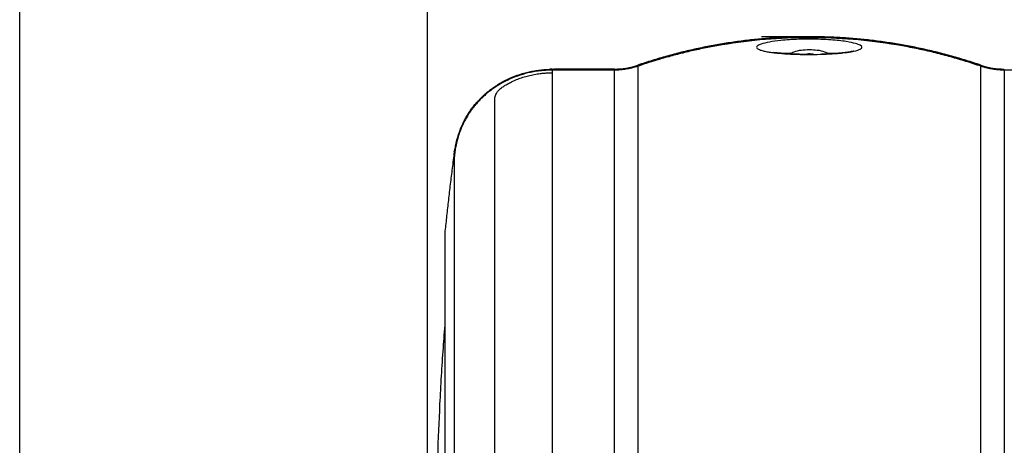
# Model space of a CAD drawing. Header units: millimetres. Extents: x 19 to 819, y 19 to 629.
# Tile 5 of 56: x 98 to 184, y 334 to 371. Entities that reach past the tile are written whole.
import ezdxf

# ---------------------------------------------------------------- set-up
doc = ezdxf.new("R2010")
doc.units = ezdxf.units.MM
doc.header["$LTSCALE"] = 3
doc.layers.add('DIMENSIONS', color=140, linetype='Continuous', lineweight=25)
doc.styles.add('SLDTEXTSTYLE0', font='TXT', dxfattribs={"width": 0.7})
doc.dimstyles.new('SLDDIMSTYLE1', dxfattribs={"dimtxt": 6.474023, "dimasz": 9.906, "dimexe": 0, "dimexo": 0.0625, "dimgap": 1.618506, "dimtad": 0, "dimtih": 1, "dimtoh": 1, "dimrnd": 1e-09, "dimzin": 12, "dimdsep": 46, "dimtxsty": 'SLDTEXTSTYLE0', "dimsah": 1, "dimcen": 0.09, "dimadec": 0, "dimazin": 3, "dimtfac": 1, "dimtofl": 0, "dimtmove": 0, "dimatfit": 3, "dimfxl": 0, "dimfrac": 2, "dimtolj": 1, "dimtzin": 12, "dimarcsym": 0})
doc.dimstyles.new('SLDDIMSTYLE3', dxfattribs={"dimtxt": 6.474023, "dimasz": 9.906, "dimexe": 0, "dimexo": 0.0625, "dimgap": 1.618506, "dimtad": 0, "dimtih": 1, "dimtoh": 1, "dimrnd": 1e-09, "dimzin": 4, "dimdsep": 46, "dimtxsty": 'SLDTEXTSTYLE0', "dimsah": 1, "dimcen": 0.09, "dimadec": 0, "dimazin": 1, "dimtfac": 1, "dimtmove": 0, "dimatfit": 0, "dimfxl": 0, "dimfrac": 2, "dimtolj": 1, "dimtzin": 12, "dimarcsym": 0})

# ---------------------------------------------------------------- blocks, each defined once
blk = doc.blocks.new('_D_11')
at = {"layer": 'DIMENSIONS'}
for p, q in [((97.962, 192.679), (97.962, 422.986)), ((236.578, 192.679), (236.578, 422.986)), ((97.962, 413.461), (149.055, 413.461)), ((157.827, 413.461), (155.653, 413.461)), ((155.653, 413.461), (155.653, 403.171)), ((177.066, 413.461), (179.24, 413.461)), ((179.24, 413.461), (179.24, 403.171)), ((236.578, 413.461), (185.838, 413.461)), ((155.653, 403.171), (157.827, 403.171)), ((179.24, 403.171), (177.066, 403.171))]:
    blk.add_line(p, q, dxfattribs=at)
for points in [[(97.962, 413.461), (107.868, 411.937), (107.868, 414.985)], [(236.578, 413.461), (226.672, 414.985), (226.672, 411.937)]]:
    blk.add_solid(points, dxfattribs=at)
at = {"layer": 'DIMENSIONS', "char_height": 6.35, "attachment_point": 1, "style": 'SLDTEXTSTYLE0'}
for s, insert in [('138.6', (155.134, 423.095)), ('5.46', (157.827, 411.357))]:
    blk.add_mtext(s, dxfattribs=dict(at, insert=insert))
blk = doc.blocks.new('_D_16')
at = {"layer": 'DIMENSIONS'}
for p, q in [((133.748, 326.75), (133.748, 397.714)), ((200.79, 326.75), (200.79, 397.714)), ((133.748, 388.189), (114.698, 388.189)), ((157.827, 388.189), (155.653, 388.189)), ((155.653, 388.189), (155.653, 377.9)), ((177.066, 388.189), (179.24, 388.189)), ((179.24, 388.189), (179.24, 377.9)), ((200.79, 388.189), (219.84, 388.189)), ((155.653, 377.9), (157.827, 377.9)), ((179.24, 377.9), (177.066, 377.9))]:
    blk.add_line(p, q, dxfattribs=at)
for points in [[(133.748, 388.189), (123.842, 389.713), (123.842, 386.665)], [(200.79, 388.189), (210.696, 386.665), (210.696, 389.713)]]:
    blk.add_solid(points, dxfattribs=at)
at = {"layer": 'DIMENSIONS', "char_height": 6.35, "attachment_point": 1, "style": 'SLDTEXTSTYLE0'}
for s, insert in [('67.0', (157.827, 397.824)), ('2.64', (157.827, 386.086))]:
    blk.add_mtext(s, dxfattribs=dict(at, insert=insert))

msp = doc.modelspace()

# ---------------------------------------------------------------- linework, layer by layer
for p, q in [((143.802, 366.728), (144.692, 366.844)), ((144.692, 366.844), (144.692, 366.821)), ((144.692, 366.821), (150.156, 366.821)), ((144.692, 366.744), (144.692, 366.513)), ((150.156, 366.744), (144.692, 366.744)), ((144.692, 366.513), (144.692, 281.665)), ((150.156, 366.844), (144.83, 366.844)), ((150.156, 366.821), (150.156, 366.844)), ((150.156, 276.993), (150.156, 366.744)), ((152.21, 367.184), (152.21, 367.164)), ((152.21, 367.087), (152.21, 276.868)), ((182.328, 367.164), (182.328, 367.184)), ((182.328, 276.868), (182.328, 367.087)), ((184.382, 366.744), (184.382, 276.993)), ((189.846, 366.744), (184.382, 366.744)), ((137.998, 363.794), (138.071, 363.877)), ((137.982, 363.794), (138.05, 363.794)), ((136.114, 359.656), (136.32, 360.458)), ((136.114, 359.181), (136.114, 359.656)), ((136.125, 359.174), (136.113, 359.174)), ((135.291, 352.613), (135.288, 352.561)), ((135.291, 352.613), (135.291, 277.845)), ((135.288, 352.561), (135.288, 278.027))]:
    msp.add_line(p, q)
msp.add_arc((144.687, 366.013), 0.831, 89.63822, 114.1105)
for points, knots in [([(182.328, 367.184), (182.117, 367.255), (181.696, 367.397), (181.06, 367.597), (180.422, 367.79), (179.781, 367.973), (179.137, 368.147), (178.491, 368.311), (177.843, 368.467), (177.193, 368.613), (176.54, 368.75), (175.886, 368.878), (175.23, 368.996), (174.572, 369.105), (173.913, 369.204), (173.252, 369.294), (172.591, 369.375), (171.928, 369.446), (171.264, 369.508), (170.599, 369.56), (169.934, 369.603), (169.268, 369.636), (168.602, 369.66), (167.936, 369.674), (167.269, 369.679), (166.602, 369.674), (165.936, 369.66), (165.27, 369.636), (164.604, 369.603), (163.939, 369.56), (163.274, 369.508), (162.61, 369.446), (161.947, 369.375), (161.286, 369.294), (160.625, 369.204), (159.966, 369.105), (159.308, 368.996), (158.652, 368.878), (157.998, 368.75), (157.345, 368.613), (156.695, 368.467), (156.047, 368.311), (155.401, 368.147), (154.757, 367.973), (154.116, 367.79), (153.478, 367.597), (152.842, 367.397), (152.421, 367.255), (152.21, 367.184)], [0, 0, 0, 0, 0.0217391, 0.0434783, 0.0652174, 0.0869566, 0.1086957, 0.1304348, 0.152174, 0.1739131, 0.1956522, 0.2173913, 0.2391305, 0.2608696, 0.2826087, 0.3043479, 0.326087, 0.3478261, 0.3695652, 0.3913044, 0.4130435, 0.4347826, 0.4565217, 0.4782609, 0.5, 0.5217391, 0.5434782, 0.5652174, 0.5869565, 0.6086956, 0.6304347, 0.6521739, 0.673913, 0.6956521, 0.7173912, 0.7391304, 0.7608695, 0.7826086, 0.8043478, 0.8260869, 0.847826, 0.8695652, 0.8913043, 0.9130434, 0.9347826, 0.9565217, 0.9782609, 1, 1, 1, 1]), ([(152.21, 367.164), (152.427, 367.238), (152.862, 367.385), (153.519, 367.593), (154.18, 367.793), (154.846, 367.983), (155.517, 368.164), (156.192, 368.335), (156.871, 368.497), (157.554, 368.648), (158.241, 368.79), (158.933, 368.921), (160.654, 369.221), (163.435, 369.568), (167.282, 369.726), (171.125, 369.565), (174.091, 369.195), (176.189, 368.815), (177.445, 368.551), (178.689, 368.254), (179.917, 367.924), (181.131, 367.564), (181.93, 367.297), (182.328, 367.164)], [0, 0, 0, 0, 0.0225119, 0.0450685, 0.0676705, 0.0903184, 0.113013, 0.1357548, 0.1585446, 0.181383, 0.2042708, 0.2272086, 0.2501971, 0.3751301, 0.5005709, 0.625572, 0.7501041, 0.7921548, 0.8340394, 0.8757621, 0.917327, 0.9587384, 1, 1, 1, 1]), ([(182.328, 367.087), (182.111, 367.16), (181.676, 367.307), (181.019, 367.516), (180.358, 367.716), (179.692, 367.906), (179.021, 368.087), (178.346, 368.259), (177.667, 368.42), (176.984, 368.571), (176.297, 368.713), (175.606, 368.844), (173.884, 369.145), (171.103, 369.491), (167.256, 369.649), (163.413, 369.489), (160.447, 369.119), (158.349, 368.739), (157.093, 368.475), (155.849, 368.177), (154.621, 367.847), (153.407, 367.487), (152.608, 367.22), (152.21, 367.087)], [0, 0, 0, 0, 0.022512, 0.045069, 0.067672, 0.09032, 0.113014, 0.135756, 0.158546, 0.181385, 0.204273, 0.227211, 0.250199, 0.375134, 0.500577, 0.625576, 0.750105, 0.792156, 0.83404, 0.875762, 0.917327, 0.958738, 1, 1, 1, 1]), ([(167.682, 368.125), (167.479, 368.123), (167.072, 368.122), (166.428, 368.13), (165.766, 368.152), (165.129, 368.188), (164.557, 368.234), (164.063, 368.288), (163.634, 368.35), (163.259, 368.424), (162.907, 368.523), (162.683, 368.639), (162.623, 368.764), (162.717, 368.894), (163.033, 369.047), (163.694, 369.211), (164.595, 369.338), (165.345, 369.402), (165.935, 369.438), (166.512, 369.462), (167.359, 369.473), (168.267, 369.456), (169.15, 369.408), (169.903, 369.339), (170.688, 369.234), (171.344, 369.095), (171.767, 368.933), (171.91, 368.797), (171.88, 368.666), (171.654, 368.519), (171.102, 368.374), (170.352, 368.271), (169.616, 368.202), (168.79, 368.149), (168.049, 368.13), (167.682, 368.125)], [0, 0, 0, 0, 0.018482, 0.036901, 0.05883, 0.081555, 0.102825, 0.124914, 0.146959, 0.169671, 0.196898, 0.236023, 0.266947, 0.297711, 0.337489, 0.385996, 0.430828, 0.457973, 0.466838, 0.489888, 0.512654, 0.543721, 0.572141, 0.599023, 0.626821, 0.674752, 0.714886, 0.753811, 0.781232, 0.818621, 0.875502, 0.912481, 0.931325, 0.966424, 1, 1, 1, 1]), ([(167.48, 368.128), (167.186, 368.128), (166.588, 368.129), (165.727, 368.158), (164.937, 368.207), (164.364, 368.263), (164.163, 368.281), (164.101, 368.286)], [0, 0, 0, 0, 0.210227, 0.426221, 0.645967, 0.891393, 1, 1, 1, 1]), ([(164.859, 368.219), (165.006, 368.228), (165.226, 368.241), (165.572, 368.249), (165.687, 368.252)], [0, 0, 0, 0, 0.668709, 1, 1, 1, 1]), ([(165.524, 368.175), (165.656, 368.244), (166.158, 368.507), (166.797, 368.535), (167.269, 368.555)], [0, 0, 0, 0, 0.263253, 1, 1, 1, 1]), ([(166.804, 368.132), (166.977, 368.166), (167.297, 368.23), (167.613, 368.16), (167.758, 368.127)], [0, 0, 0, 0, 0.538595, 1, 1, 1, 1]), ([(167.269, 368.555), (167.74, 368.535), (168.381, 368.507), (168.884, 368.243), (169.016, 368.174)], [0, 0, 0, 0, 0.735717, 1, 1, 1, 1]), ([(171.138, 368.399), (171.133, 368.399), (171.101, 368.403), (170.771, 368.326), (170.118, 368.25), (169.179, 368.177), (168.639, 368.155), (168.378, 368.145)], [0, 0, 0, 0, 0.03398, 0.241584, 0.63631, 0.824258, 1, 1, 1, 1]), ([(168.85, 368.252), (169.013, 368.248), (169.343, 368.239), (169.589, 368.227), (169.714, 368.221)], [0, 0, 0, 0, 0.492376, 1, 1, 1, 1]), ([(137.982, 363.794), (138.041, 363.862), (138.157, 363.997), (138.341, 364.193), (138.529, 364.383), (138.724, 364.566), (138.925, 364.743), (139.132, 364.914), (139.52, 365.214), (140.119, 365.612), (140.963, 366.045), (141.855, 366.39), (142.628, 366.596), (143.258, 366.713), (143.734, 366.775), (144.212, 366.814), (144.532, 366.819), (144.692, 366.821)], [0, 0, 0, 0, 0.036191, 0.072217, 0.108116, 0.143926, 0.179683, 0.215428, 0.251197, 0.37551, 0.5004, 0.625291, 0.750537, 0.813073, 0.875367, 0.937612, 1, 1, 1, 1]), ([(144.692, 366.744), (144.601, 366.743), (144.42, 366.741), (144.148, 366.729), (143.877, 366.709), (143.607, 366.681), (143.337, 366.644), (143.068, 366.6), (142.581, 366.505), (141.884, 366.321), (141.004, 365.985), (140.168, 365.562), (139.518, 365.137), (139.032, 364.758), (138.686, 364.456), (138.356, 364.136), (138.152, 363.908), (138.05, 363.794)], [0, 0, 0, 0, 0.035896, 0.071725, 0.107522, 0.143324, 0.179166, 0.215084, 0.251113, 0.375879, 0.500448, 0.625735, 0.750594, 0.812702, 0.874842, 0.93721, 1, 1, 1, 1]), ([(139.655, 338.765), (139.655, 338.985), (139.655, 339.425), (139.655, 340.075), (139.655, 340.715), (139.655, 341.344), (139.655, 341.964), (139.655, 342.574), (139.655, 343.174), (139.655, 343.764), (139.655, 344.343), (139.655, 344.913), (139.655, 345.473), (139.655, 346.023), (139.655, 346.564), (139.655, 347.094), (139.655, 347.615), (139.655, 348.126), (139.655, 348.627), (139.655, 349.119), (139.655, 349.601), (139.655, 350.074), (139.655, 350.537), (139.655, 350.991), (139.655, 351.436), (139.655, 351.871), (139.655, 352.298), (139.655, 352.715), (139.655, 353.124), (139.655, 353.523), (139.655, 353.914), (139.655, 354.296), (139.655, 354.669), (139.655, 355.034), (139.655, 355.39), (139.655, 355.738), (139.655, 356.078), (139.655, 356.41), (139.655, 356.733), (139.655, 357.049), (139.655, 357.357), (139.655, 358.147), (139.655, 359.335), (139.655, 360.766), (139.655, 361.98), (139.655, 362.834), (139.655, 363.424), (139.655, 363.79), (139.656, 364.03), (139.654, 364.201), (139.664, 364.342), (139.704, 364.514), (139.775, 364.669), (139.866, 364.809), (139.959, 364.926), (140.084, 365.053), (140.231, 365.179), (140.376, 365.287), (140.503, 365.374), (140.662, 365.472), (140.899, 365.605), (141.236, 365.774), (141.667, 365.957), (142.134, 366.122), (142.618, 366.26), (143.123, 366.372), (143.582, 366.444), (143.99, 366.486), (144.341, 366.509), (144.575, 366.512), (144.692, 366.513)], [0, 0, 0, 0, 0.013877, 0.027687, 0.041431, 0.055107, 0.068715, 0.082255, 0.095725, 0.109125, 0.122454, 0.135712, 0.148899, 0.162013, 0.175054, 0.188022, 0.200916, 0.213737, 0.226482, 0.239152, 0.251747, 0.264266, 0.276709, 0.289076, 0.301365, 0.313578, 0.325713, 0.33777, 0.349749, 0.36165, 0.373473, 0.385217, 0.396883, 0.408469, 0.419976, 0.431404, 0.442753, 0.454022, 0.465212, 0.476322, 0.487352, 0.498303, 0.56294, 0.626232, 0.688138, 0.748631, 0.78024, 0.811395, 0.834313, 0.842876, 0.859933, 0.874336, 0.890068, 0.898578, 0.905883, 0.914237, 0.921693, 0.925865, 0.929633, 0.933164, 0.937468, 0.945059, 0.953133, 0.960786, 0.968744, 0.97651, 0.984372, 0.989619, 0.994824, 1, 1, 1, 1]), ([(150.156, 366.821), (150.225, 366.822), (150.365, 366.823), (150.574, 366.834), (150.783, 366.851), (150.99, 366.875), (151.242, 366.913), (151.537, 366.971), (151.876, 367.056), (152.098, 367.128), (152.21, 367.164)], [0, 0, 0, 0, 0.100006, 0.199889, 0.299666, 0.399352, 0.498964, 0.663796, 0.830785, 1, 1, 1, 1]), ([(152.21, 367.087), (152.136, 367.062), (151.988, 367.013), (151.764, 366.95), (151.538, 366.895), (151.311, 366.848), (151.083, 366.81), (150.853, 366.78), (150.622, 366.759), (150.389, 366.746), (150.233, 366.745), (150.156, 366.744)], [0, 0, 0, 0, 0.112322, 0.223948, 0.335045, 0.44578, 0.556324, 0.666847, 0.777521, 0.888516, 1, 1, 1, 1]), ([(182.328, 367.164), (182.395, 367.142), (182.529, 367.098), (182.731, 367.04), (182.934, 366.988), (183.138, 366.944), (183.387, 366.898), (183.686, 366.857), (184.033, 366.827), (184.266, 366.823), (184.382, 366.821)], [0, 0, 0, 0, 0.101802, 0.202796, 0.302997, 0.40242, 0.501081, 0.667116, 0.833398, 1, 1, 1, 1]), ([(184.382, 366.744), (184.305, 366.745), (184.149, 366.746), (183.916, 366.759), (183.685, 366.78), (183.455, 366.81), (183.227, 366.848), (183, 366.895), (182.774, 366.95), (182.55, 367.013), (182.402, 367.062), (182.328, 367.087)], [0, 0, 0, 0, 0.111484, 0.222479, 0.333153, 0.443676, 0.55422, 0.664955, 0.776052, 0.887678, 1, 1, 1, 1]), ([(136.114, 359.181), (136.114, 359.191), (136.114, 359.212), (136.116, 359.254), (136.12, 359.302), (136.124, 359.357), (136.13, 359.417), (136.136, 359.483), (136.144, 359.553), (136.154, 359.628), (136.179, 359.819), (136.237, 360.169), (136.376, 360.776), (136.597, 361.461), (136.864, 362.079), (137.111, 362.545), (137.3, 362.864), (137.508, 363.18), (137.734, 363.491), (137.899, 363.693), (137.982, 363.794)], [0, 0, 0, 0, 0.030637, 0.060554, 0.089752, 0.118232, 0.145995, 0.173042, 0.199373, 0.22499, 0.249895, 0.382968, 0.500042, 0.62934, 0.749902, 0.800581, 0.850776, 0.90064, 0.950329, 1, 1, 1, 1]), ([(138.05, 363.794), (137.996, 363.731), (137.888, 363.604), (137.736, 363.411), (137.591, 363.215), (137.454, 363.017), (137.324, 362.818), (137.201, 362.617), (137.086, 362.415), (136.88, 362.028), (136.622, 361.446), (136.396, 360.759), (136.251, 360.152), (136.185, 359.761), (136.152, 359.513), (136.136, 359.366), (136.126, 359.245), (136.125, 359.198), (136.125, 359.174)], [0, 0, 0, 0, 0.031231, 0.062434, 0.093647, 0.124912, 0.156268, 0.187755, 0.219411, 0.251274, 0.371692, 0.500764, 0.617644, 0.750246, 0.807691, 0.868456, 0.932555, 1, 1, 1, 1]), ([(136.104, 359.58), (136.043, 359.101), (135.921, 358.149), (135.75, 356.733), (135.587, 355.339), (135.434, 353.968), (135.338, 353.062), (135.291, 352.613)], [0, 0, 0, 0, 0.2068111, 0.4102166, 0.6102166, 0.8068111, 1, 1, 1, 1]), ([(136.113, 283.964), (136.113, 284.265), (136.113, 284.951), (136.114, 286.104), (136.114, 287.504), (136.114, 289.148), (136.114, 291.034), (136.114, 293.158), (136.113, 295.514), (136.113, 298.096), (136.113, 300.895), (136.113, 303.899), (136.113, 307.097), (136.113, 310.47), (136.113, 314.001), (136.113, 317.666), (136.113, 321.438), (136.113, 325.285), (136.113, 329.173), (136.113, 333.062), (136.113, 336.905), (136.113, 339.79), (136.113, 342.485), (136.114, 344.399), (136.113, 346.697), (136.113, 348.409), (136.113, 350.867), (136.114, 352.454), (136.114, 353.607), (136.114, 353.858), (136.114, 354.129), (136.114, 354.419), (136.114, 354.725), (136.114, 355.045), (136.114, 355.377), (136.114, 355.719), (136.114, 356.067), (136.114, 356.419), (136.114, 356.772), (136.114, 357.122), (136.114, 357.466), (136.114, 357.801), (136.114, 358.122), (136.114, 358.425), (136.114, 358.705), (136.114, 358.962), (136.113, 359.102), (136.113, 359.174)], [0, 0, 0, 0, 0.0079159, 0.0180211, 0.0303155, 0.0447992, 0.0614721, 0.0803341, 0.1013853, 0.1246256, 0.1500549, 0.1776732, 0.2074803, 0.2394763, 0.273661, 0.3100344, 0.3485964, 0.3893469, 0.4322857, 0.4774129, 0.5247282, 0.5742316, 0.5917113, 0.6375779, 0.658892, 0.7004145, 0.7242236, 0.7932441, 0.7985657, 0.8045052, 0.8110625, 0.8182376, 0.8260305, 0.8344412, 0.8434698, 0.8531161, 0.8633802, 0.8742622, 0.8857619, 0.8978794, 0.9106147, 0.9239678, 0.9379387, 0.9525274, 0.9677338, 0.983558, 1, 1, 1, 1]), ([(136.125, 283.964), (136.125, 284.26), (136.125, 284.855), (136.125, 285.747), (136.125, 286.64), (136.125, 287.536), (136.125, 288.433), (136.125, 289.332), (136.125, 290.233), (136.125, 291.134), (136.126, 292.037), (136.126, 292.941), (136.126, 293.845), (136.126, 294.75), (136.126, 295.656), (136.126, 296.562), (136.126, 297.467), (136.126, 298.373), (136.126, 299.278), (136.126, 300.183), (136.126, 301.087), (136.126, 301.99), (136.126, 302.892), (136.127, 303.793), (136.127, 304.692), (136.127, 305.59), (136.127, 306.486), (136.127, 307.38), (136.127, 308.272), (136.127, 309.161), (136.127, 310.048), (136.127, 310.932), (136.127, 311.813), (136.127, 312.691), (136.127, 313.566), (136.127, 314.436), (136.127, 315.304), (136.127, 316.167), (136.127, 317.026), (136.127, 317.88), (136.127, 318.73), (136.127, 319.575), (136.127, 320.415), (136.127, 321.25), (136.128, 322.08), (136.128, 322.904), (136.128, 323.722), (136.128, 324.534), (136.128, 325.341), (136.128, 326.14), (136.128, 326.934), (136.128, 327.721), (136.128, 328.501), (136.128, 329.273), (136.128, 330.039), (136.128, 330.798), (136.128, 331.549), (136.128, 332.292), (136.128, 333.027), (136.128, 333.754), (136.128, 334.473), (136.128, 335.184), (136.128, 335.886), (136.128, 336.579), (136.128, 337.263), (136.128, 337.939), (136.128, 338.605), (136.128, 339.263), (136.128, 339.911), (136.128, 340.55), (136.128, 341.179), (136.128, 341.799), (136.128, 342.408), (136.128, 343.008), (136.128, 343.598), (136.128, 344.178), (136.128, 344.748), (136.128, 345.308), (136.127, 345.857), (136.127, 346.395), (136.127, 346.923), (136.127, 347.44), (136.127, 347.947), (136.127, 348.443), (136.127, 348.929), (136.127, 349.403), (136.127, 349.867), (136.127, 350.32), (136.127, 350.762), (136.127, 351.194), (136.127, 351.614), (136.127, 352.023), (136.127, 352.422), (136.127, 352.809), (136.127, 353.186), (136.127, 353.551), (136.127, 353.905), (136.127, 354.248), (136.127, 354.58), (136.126, 354.901), (136.126, 355.211), (136.126, 355.51), (136.126, 355.798), (136.126, 356.076), (136.126, 356.342), (136.126, 356.598), (136.126, 356.843), (136.126, 357.077), (136.126, 357.301), (136.126, 357.514), (136.126, 357.717), (136.126, 357.909), (136.125, 358.091), (136.125, 358.262), (136.125, 358.423), (136.125, 358.573), (136.125, 358.714), (136.125, 358.844), (136.125, 358.964), (136.125, 359.075), (136.125, 359.141), (136.125, 359.174)], [0, 0, 0, 0, 0.0077886, 0.0156054, 0.0234504, 0.0313231, 0.0392235, 0.0471514, 0.0551066, 0.0630891, 0.0710985, 0.0791346, 0.0871967, 0.0952844, 0.1033971, 0.1115343, 0.1196956, 0.1278805, 0.1360886, 0.1443194, 0.1525725, 0.1608476, 0.1691442, 0.1774621, 0.1858008, 0.1941602, 0.2025398, 0.2109395, 0.2193586, 0.2277966, 0.2362528, 0.2447267, 0.2532176, 0.261725, 0.2702482, 0.2787867, 0.28734, 0.2959074, 0.3044885, 0.3130826, 0.3216894, 0.3303084, 0.338939, 0.3475808, 0.3562333, 0.3648961, 0.3735685, 0.3822498, 0.3909393, 0.3996366, 0.4083408, 0.4170514, 0.4257677, 0.4344892, 0.4432151, 0.4519448, 0.4606778, 0.4694134, 0.478151, 0.48689, 0.4956299, 0.5043701, 0.51311, 0.521849, 0.5305866, 0.5393222, 0.5480552, 0.5567849, 0.5655108, 0.5742323, 0.5829486, 0.5916592, 0.6003634, 0.6090607, 0.6177502, 0.6264315, 0.6351039, 0.6437667, 0.6524192, 0.661061, 0.6696916, 0.6783106, 0.6869174, 0.6955115, 0.7040926, 0.71266, 0.7212133, 0.7297518, 0.738275, 0.7467824, 0.7552733, 0.7637472, 0.7722034, 0.7806414, 0.7890605, 0.7974602, 0.8058398, 0.8141992, 0.8225379, 0.8308558, 0.8391524, 0.8474275, 0.8556806, 0.8639114, 0.8721195, 0.8803044, 0.8884657, 0.8966029, 0.9047156, 0.9128033, 0.9208654, 0.9289015, 0.9369109, 0.9448934, 0.9528486, 0.9607765, 0.9686769, 0.9765496, 0.9843946, 0.9922114, 1, 1, 1, 1]), ([(135.288, 344.619), (135.229, 343.869), (135.042, 341.474), (134.815, 337.546), (134.688, 334.366), (134.628, 332.836)], [0, 0, 0, 0, 0.191095, 0.610712, 1, 1, 1, 1]), ([(144.692, 281.665), (144.622, 281.666), (144.482, 281.667), (144.271, 281.676), (144.06, 281.691), (143.849, 281.711), (143.536, 281.75), (143.126, 281.821), (142.623, 281.944), (142.14, 282.103), (141.674, 282.303), (141.244, 282.541), (140.908, 282.788), (140.671, 283.003), (140.512, 283.185), (140.384, 283.39), (140.238, 283.683), (140.09, 284.088), (139.965, 284.575), (139.87, 285.096), (139.779, 285.785), (139.706, 286.637), (139.665, 287.685), (139.654, 288.576), (139.656, 289.655), (139.655, 291.021), (139.655, 292.916), (139.655, 295.654), (139.655, 299.07), (139.655, 303.091), (139.655, 307.091), (139.655, 310.18), (139.655, 312.394), (139.655, 313.761), (139.655, 315.136), (139.655, 316.519), (139.655, 317.909), (139.655, 319.305), (139.655, 320.706), (139.655, 322.11), (139.655, 323.517), (139.655, 324.925), (139.655, 326.334), (139.655, 327.74), (139.655, 329.145), (139.655, 330.545), (139.655, 331.939), (139.655, 333.326), (139.655, 334.705), (139.655, 336.073), (139.655, 337.432), (139.655, 338.319), (139.655, 338.765)], [0, 0, 0, 0, 0.003108, 0.006226, 0.009356, 0.0125, 0.015663, 0.023456, 0.031164, 0.039112, 0.046766, 0.054792, 0.062349, 0.066642, 0.070146, 0.073873, 0.078013, 0.085422, 0.093743, 0.101001, 0.109465, 0.125197, 0.139547, 0.156613, 0.165195, 0.188036, 0.218097, 0.250825, 0.312295, 0.37444, 0.437203, 0.500524, 0.522502, 0.544805, 0.567432, 0.590384, 0.613658, 0.637254, 0.66117, 0.685404, 0.709954, 0.734819, 0.759995, 0.785479, 0.811268, 0.837359, 0.863748, 0.890431, 0.917402, 0.944658, 0.972192, 1, 1, 1, 1])]:
    msp.add_open_spline(points, degree=3, knots=knots)
for points in [[(144.692, 366.844), (144.736, 366.844), (144.783, 366.844), (144.83, 366.844)], [(150.156, 366.844), (150.158, 366.844), (150.161, 366.844), (150.163, 366.844)], [(150.163, 366.844), (150.862, 366.845), (151.543, 366.958), (152.205, 367.182)], [(152.205, 367.182), (152.206, 367.183), (152.208, 367.184), (152.21, 367.184)], [(182.328, 367.184), (182.33, 367.184), (182.332, 367.183), (182.333, 367.182)], [(182.333, 367.182), (182.995, 366.958), (183.676, 366.845), (184.375, 366.844)], [(184.375, 366.844), (184.377, 366.844), (184.38, 366.844), (184.382, 366.844)], [(136.104, 359.58), (136.107, 359.606), (136.11, 359.631), (136.114, 359.656)], [(136.113, 359.174), (136.114, 359.176), (136.114, 359.178), (136.114, 359.181)]]:
    msp.add_open_spline(points, degree=3)
at = {"layer": 'DIMENSIONS'}
msp.add_line((167.269, 369.678), (163.071, 369.678), dxfattribs=at)

# ---------------------------------------------------------------- dimensions: what is measured, and where the dimension line sits
dim = msp.add_linear_dim(base=(236.578, 413.461), p1=(97.962, 188.869), p2=(236.578, 188.869), angle=0, dimstyle='SLDDIMSTYLE1', dxfattribs=at)
dim.commit()
dim.dimension.update_dxf_attribs({"geometry": '_D_11', "text_midpoint": (167.446, 413.461), "dimtype": 160})
dim = msp.add_linear_dim(base=(200.79, 388.189), p1=(133.748, 322.94), p2=(200.79, 322.94), dimstyle='SLDDIMSTYLE3', dxfattribs=at)
dim.commit()
dim.dimension.update_dxf_attribs({"geometry": '_D_16', "text_midpoint": (167.446, 388.189), "dimtype": 160})

doc.saveas('drawing.dxf')
